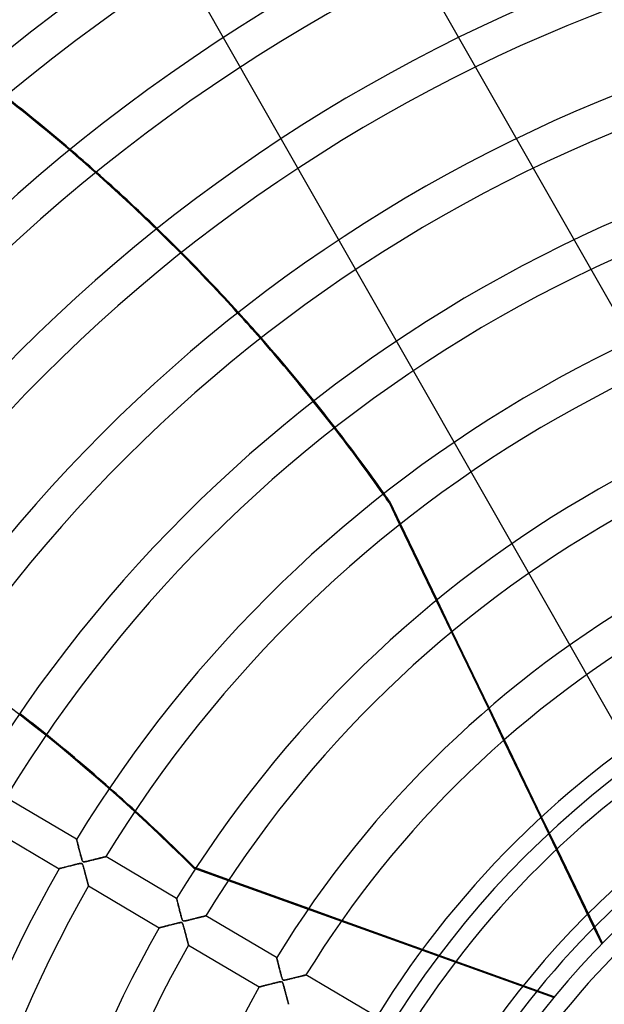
# Model space of a CAD drawing. Header units: millimetres. Extents: x -790 to 790, y -790 to 790.
# Tile 29 of 62: x -341 to -170, y 149 to 438. Entities that reach past the tile are written whole.
import ezdxf

# ---------------------------------------------------------------- set-up
doc = ezdxf.new("R2010")
doc.units = ezdxf.units.MM
doc.layers.add('HIDDEN', color=7, linetype='Continuous')
doc.layers.add('THICK', color=7, linetype='Continuous')

msp = doc.modelspace()

# ---------------------------------------------------------------- linework, layer by layer
at = {"layer": 'HIDDEN'}
for p, q in [((-108.28, 250.39), (-280.76, 552.78)), ((-160.4, 220.66), (-332.88, 523.05)), ((-232.62, 296.74), (-232.9, 296.6)), ((-232.9, 296.6), (-229.79, 290.14)), ((-229.54, 290.34), (-232.62, 296.74)), ((-219.04, 267.82), (-214.58, 258.57)), ((-214.34, 258.77), (-218.79, 268.03)), ((-203.77, 236.12), (-199.28, 226.79)), ((-199.04, 227.01), (-203.53, 236.33)), ((-188.38, 204.16), (-183.85, 194.74)), ((-183.61, 194.96), (-188.14, 204.38)), ((-324.59, 197.77), (-324.58, 197.75)), ((-324.58, 197.75), (-324.57, 197.69)), ((-324.57, 197.69), (-324.54, 197.59)), ((-324.54, 197.59), (-324.51, 197.46)), ((-324.51, 197.46), (-324.47, 197.29)), ((-324.47, 197.29), (-324.42, 197.09)), ((-324.42, 197.09), (-324.36, 196.87)), ((-324.36, 196.87), (-324.3, 196.62)), ((-324.3, 196.62), (-324.23, 196.34)), ((-324.23, 196.34), (-324.15, 196.05)), ((-324.15, 196.05), (-324.07, 195.74)), ((-324.07, 195.74), (-323.99, 195.42)), ((-323.99, 195.42), (-323.91, 195.08)), ((-323.91, 195.08), (-323.82, 194.74)), ((-323.82, 194.74), (-323.73, 194.38)), ((-323.73, 194.38), (-323.64, 194.03)), ((-323.64, 194.03), (-323.55, 193.68)), ((-323.55, 193.68), (-323.45, 193.33)), ((-323.53, 190.7), (-323.69, 190.67)), ((-323.39, 190.71), (-323.53, 190.7)), ((-323.45, 193.33), (-323.36, 192.98)), ((-323.27, 190.72), (-323.39, 190.71)), ((-323.36, 192.98), (-323.27, 192.64)), ((-323.27, 192.64), (-323.18, 192.31)), ((-323.17, 190.72), (-323.27, 190.72)), ((-323.18, 192.31), (-323.09, 192.02)), ((-323.08, 190.69), (-323.17, 190.72)), ((-323.09, 192.02), (-323.01, 191.77)), ((-323, 190.65), (-323.08, 190.69)), ((-323.01, 191.77), (-322.94, 191.57)), ((-322.94, 191.57), (-322.88, 191.43)), ((-322.88, 191.43), (-322.83, 191.34)), ((-322.83, 191.34), (-322.78, 191.28)), ((-322.78, 191.28), (-322.73, 191.23)), ((-322.73, 191.23), (-322.67, 191.19)), ((-322.67, 191.19), (-322.6, 191.17)), ((-322.6, 191.17), (-322.52, 191.16)), ((-322.52, 191.16), (-322.42, 191.16)), ((-322.42, 191.16), (-322.31, 191.17)), ((-322.31, 191.17), (-322.19, 191.19)), ((-322.19, 191.19), (-322.06, 191.21)), ((-322.06, 191.21), (-321.93, 191.23)), ((-321.93, 191.23), (-321.78, 191.26)), ((-321.78, 191.26), (-321.61, 191.3)), ((-321.61, 191.3), (-321.43, 191.34)), ((-321.43, 191.34), (-321.23, 191.39)), ((-321.23, 191.39), (-321.02, 191.44)), ((-321.02, 191.44), (-320.8, 191.49)), ((-320.8, 191.49), (-320.57, 191.55)), ((-320.57, 191.55), (-320.33, 191.61)), ((-320.33, 191.61), (-320.08, 191.67)), ((-320.08, 191.67), (-319.82, 191.73)), ((-319.82, 191.73), (-319.57, 191.8)), ((-319.57, 191.8), (-319.33, 191.86)), ((-319.33, 191.86), (-319.09, 191.92)), ((-319.09, 191.92), (-318.86, 191.97)), ((-318.86, 191.97), (-318.63, 192.03)), ((-318.63, 192.03), (-318.41, 192.09)), ((-318.41, 192.09), (-318.2, 192.14)), ((-318.2, 192.14), (-318, 192.19)), ((-318, 192.19), (-317.8, 192.24)), ((-317.8, 192.24), (-317.61, 192.29)), ((-317.61, 192.29), (-317.43, 192.33)), ((-317.43, 192.33), (-317.26, 192.37)), ((-317.26, 192.37), (-317.09, 192.42)), ((-317.09, 192.42), (-316.93, 192.45)), ((-316.93, 192.45), (-316.78, 192.49)), ((-316.78, 192.49), (-316.64, 192.53)), ((-316.64, 192.53), (-316.52, 192.56)), ((-316.52, 192.56), (-316.4, 192.59)), ((-316.4, 192.59), (-316.3, 192.61)), ((-316.3, 192.61), (-316.21, 192.64)), ((-316.21, 192.64), (-316.13, 192.65)), ((-316.13, 192.65), (-316.07, 192.67)), ((-316.07, 192.67), (-316.03, 192.68)), ((-316.03, 192.68), (-316, 192.69)), ((-316, 192.69), (-315.99, 192.69)), ((-329.66, 189.17), (-329.68, 189.16)), ((-329.61, 189.18), (-329.66, 189.17)), ((-329.54, 189.2), (-329.61, 189.18)), ((-329.43, 189.23), (-329.54, 189.2)), ((-329.3, 189.26), (-329.43, 189.23)), ((-329.15, 189.3), (-329.3, 189.26)), ((-328.97, 189.35), (-329.15, 189.3)), ((-328.78, 189.4), (-328.97, 189.35)), ((-328.57, 189.45), (-328.78, 189.4)), ((-328.34, 189.51), (-328.57, 189.45)), ((-328.1, 189.57), (-328.34, 189.51)), ((-327.84, 189.64), (-328.1, 189.57)), ((-327.57, 189.71), (-327.84, 189.64)), ((-327.28, 189.79), (-327.57, 189.71)), ((-326.98, 189.86), (-327.28, 189.79)), ((-326.67, 189.94), (-326.98, 189.86)), ((-326.34, 190.03), (-326.67, 189.94)), ((-326.01, 190.11), (-326.34, 190.03)), ((-325.68, 190.2), (-326.01, 190.11)), ((-325.36, 190.28), (-325.68, 190.2)), ((-325.05, 190.35), (-325.36, 190.28)), ((-324.77, 190.42), (-325.05, 190.35)), ((-324.51, 190.49), (-324.77, 190.42)), ((-324.28, 190.54), (-324.51, 190.49)), ((-324.06, 190.59), (-324.28, 190.54)), ((-323.87, 190.63), (-324.06, 190.59)), ((-323.69, 190.67), (-323.87, 190.63)), ((-322.94, 190.59), (-323, 190.65)), ((-322.88, 190.51), (-322.94, 190.59)), ((-322.82, 190.39), (-322.88, 190.51)), ((-322.76, 190.24), (-322.82, 190.39)), ((-322.69, 190.05), (-322.76, 190.24)), ((-322.63, 189.84), (-322.69, 190.05)), ((-322.56, 189.62), (-322.63, 189.84)), ((-322.5, 189.39), (-322.56, 189.62)), ((-322.43, 189.17), (-322.5, 189.39)), ((-322.37, 188.94), (-322.43, 189.17)), ((-322.31, 188.71), (-322.37, 188.94)), ((-322.25, 188.49), (-322.31, 188.71)), ((-322.19, 188.27), (-322.25, 188.49)), ((-322.13, 188.04), (-322.19, 188.27)), ((-322.07, 187.82), (-322.13, 188.04)), ((-322.02, 187.61), (-322.07, 187.82)), ((-290.02, 189.52), (-290.09, 189.22)), ((-184.62, 151.31), (-290.09, 189.22)), ((-279.91, 185.89), (-289.57, 189.36)), ((-321.96, 187.39), (-322.02, 187.61)), ((-321.9, 187.18), (-321.96, 187.39)), ((-321.85, 186.97), (-321.9, 187.18)), ((-321.8, 186.77), (-321.85, 186.97)), ((-321.74, 186.57), (-321.8, 186.77)), ((-321.69, 186.37), (-321.74, 186.57)), ((-321.64, 186.18), (-321.69, 186.37)), ((-321.59, 186), (-321.64, 186.18)), ((-321.54, 185.82), (-321.59, 186)), ((-321.5, 185.64), (-321.54, 185.82)), ((-321.45, 185.47), (-321.5, 185.64)), ((-321.41, 185.31), (-321.45, 185.47)), ((-321.37, 185.15), (-321.41, 185.31)), ((-321.33, 185.01), (-321.37, 185.15)), ((-321.29, 184.87), (-321.33, 185.01)), ((-321.26, 184.74), (-321.29, 184.87)), ((-321.23, 184.62), (-321.26, 184.74)), ((-321.2, 184.51), (-321.23, 184.62)), ((-321.17, 184.41), (-321.2, 184.51)), ((-321.15, 184.33), (-321.17, 184.41)), ((-321.13, 184.25), (-321.15, 184.33)), ((-321.11, 184.19), (-321.13, 184.25)), ((-321.1, 184.14), (-321.11, 184.19)), ((-321.09, 184.11), (-321.1, 184.14)), ((-321.09, 184.09), (-321.09, 184.11)), ((-321.09, 184.08), (-321.09, 184.09)), ((-295.23, 180.41), (-295.23, 180.39)), ((-295.23, 180.39), (-295.22, 180.35)), ((-295.22, 180.35), (-295.2, 180.29)), ((-295.2, 180.29), (-295.18, 180.19)), ((-295.18, 180.19), (-295.15, 180.08)), ((-295.15, 180.08), (-295.11, 179.94)), ((-295.11, 179.94), (-295.07, 179.78)), ((-295.07, 179.78), (-295.03, 179.6)), ((-295.03, 179.6), (-294.98, 179.41)), ((-294.98, 179.41), (-294.93, 179.21)), ((-294.93, 179.21), (-294.87, 178.99)), ((-294.87, 178.99), (-294.82, 178.75)), ((-294.82, 178.75), (-294.75, 178.51)), ((-294.75, 178.51), (-294.69, 178.26)), ((-294.69, 178.26), (-294.62, 178)), ((-294.62, 178), (-294.56, 177.74)), ((-294.56, 177.74), (-294.49, 177.46)), ((-294.49, 177.46), (-294.42, 177.19)), ((-294.42, 177.19), (-294.35, 176.92)), ((-294.35, 176.92), (-294.28, 176.64)), ((-294.28, 176.64), (-294.21, 176.37)), ((-294.21, 176.37), (-294.14, 176.1)), ((-246.75, 173.97), (-256.48, 177.47)), ((-294.14, 176.1), (-294.07, 175.83)), ((-293.99, 173.36), (-294.13, 173.35)), ((-294.07, 175.83), (-293.99, 175.57)), ((-293.99, 175.57), (-293.92, 175.31)), ((-293.88, 173.36), (-293.99, 173.36)), ((-293.92, 175.31), (-293.86, 175.06)), ((-293.79, 173.35), (-293.88, 173.36)), ((-293.86, 175.06), (-293.79, 174.82)), ((-293.79, 174.82), (-293.73, 174.61)), ((-293.71, 173.33), (-293.79, 173.35)), ((-293.73, 174.61), (-293.67, 174.42)), ((-293.67, 174.42), (-293.61, 174.26)), ((-293.61, 174.26), (-293.56, 174.12)), ((-293.56, 174.12), (-293.5, 174.01)), ((-293.5, 174.01), (-293.44, 173.93)), ((-293.44, 173.93), (-293.38, 173.87)), ((-293.38, 173.87), (-293.31, 173.83)), ((-293.31, 173.83), (-293.23, 173.81)), ((-293.23, 173.81), (-293.13, 173.8)), ((-293.13, 173.8), (-293.02, 173.81)), ((-293.02, 173.81), (-292.89, 173.82)), ((-292.89, 173.82), (-292.76, 173.84)), ((-292.76, 173.84), (-292.61, 173.87)), ((-292.61, 173.87), (-292.46, 173.9)), ((-292.46, 173.9), (-292.28, 173.94)), ((-292.28, 173.94), (-292.08, 173.98)), ((-292.08, 173.98), (-291.87, 174.03)), ((-291.87, 174.03), (-291.64, 174.09)), ((-291.64, 174.09), (-291.4, 174.15)), ((-291.4, 174.15), (-291.15, 174.21)), ((-291.15, 174.21), (-290.89, 174.27)), ((-290.89, 174.27), (-290.62, 174.34)), ((-290.62, 174.34), (-290.35, 174.4)), ((-290.35, 174.4), (-290.09, 174.47)), ((-290.09, 174.47), (-289.84, 174.53)), ((-289.84, 174.53), (-289.59, 174.59)), ((-289.59, 174.59), (-289.36, 174.65)), ((-289.36, 174.65), (-289.13, 174.71)), ((-289.13, 174.71), (-288.9, 174.77)), ((-288.9, 174.77), (-288.69, 174.82)), ((-288.69, 174.82), (-288.48, 174.87)), ((-288.48, 174.87), (-288.29, 174.92)), ((-288.29, 174.92), (-288.1, 174.97)), ((-288.1, 174.97), (-287.92, 175.01)), ((-287.92, 175.01), (-287.75, 175.05)), ((-287.75, 175.05), (-287.58, 175.09)), ((-287.58, 175.09), (-287.43, 175.13)), ((-287.43, 175.13), (-287.29, 175.17)), ((-287.29, 175.17), (-287.16, 175.2)), ((-287.16, 175.2), (-287.04, 175.23)), ((-287.04, 175.23), (-286.94, 175.25)), ((-286.94, 175.25), (-286.85, 175.28)), ((-286.85, 175.28), (-286.78, 175.29)), ((-286.78, 175.29), (-286.72, 175.31)), ((-286.72, 175.31), (-286.68, 175.32)), ((-286.68, 175.32), (-286.65, 175.33)), ((-286.65, 175.33), (-286.64, 175.33)), ((-300.31, 171.8), (-300.32, 171.8)), ((-300.27, 171.82), (-300.31, 171.8)), ((-300.2, 171.83), (-300.27, 171.82)), ((-300.11, 171.86), (-300.2, 171.83)), ((-299.99, 171.89), (-300.11, 171.86)), ((-299.85, 171.92), (-299.99, 171.89)), ((-299.69, 171.97), (-299.85, 171.92)), ((-299.51, 172.01), (-299.69, 171.97)), ((-299.32, 172.07), (-299.51, 172.01)), ((-299.1, 172.12), (-299.32, 172.07)), ((-298.87, 172.18), (-299.1, 172.12)), ((-298.62, 172.25), (-298.87, 172.18)), ((-298.36, 172.32), (-298.62, 172.25)), ((-298.08, 172.39), (-298.36, 172.32)), ((-297.78, 172.47), (-298.08, 172.39)), ((-297.47, 172.55), (-297.78, 172.47)), ((-297.14, 172.63), (-297.47, 172.55)), ((-296.82, 172.71), (-297.14, 172.63)), ((-296.5, 172.8), (-296.82, 172.71)), ((-296.19, 172.87), (-296.5, 172.8)), ((-295.89, 172.95), (-296.19, 172.87)), ((-295.6, 173.02), (-295.89, 172.95)), ((-295.33, 173.09), (-295.6, 173.02)), ((-295.08, 173.15), (-295.33, 173.09)), ((-294.86, 173.2), (-295.08, 173.15)), ((-294.65, 173.25), (-294.86, 173.2)), ((-294.46, 173.29), (-294.65, 173.25)), ((-294.29, 173.32), (-294.46, 173.29)), ((-294.13, 173.35), (-294.29, 173.32)), ((-293.65, 173.29), (-293.71, 173.33)), ((-293.59, 173.24), (-293.65, 173.29)), ((-293.54, 173.17), (-293.59, 173.24)), ((-293.48, 173.07), (-293.54, 173.17)), ((-293.43, 172.93), (-293.48, 173.07)), ((-293.37, 172.77), (-293.43, 172.93)), ((-293.3, 172.58), (-293.37, 172.77)), ((-293.24, 172.36), (-293.3, 172.58)), ((-293.17, 172.14), (-293.24, 172.36)), ((-293.11, 171.91), (-293.17, 172.14)), ((-293.05, 171.68), (-293.11, 171.91)), ((-292.99, 171.45), (-293.05, 171.68)), ((-292.93, 171.23), (-292.99, 171.45)), ((-292.86, 171), (-292.93, 171.23)), ((-292.8, 170.77), (-292.86, 171)), ((-292.74, 170.55), (-292.8, 170.77)), ((-292.69, 170.33), (-292.74, 170.55)), ((-172.81, 171.82), (-170.51, 167.05)), ((-170.28, 167.28), (-172.57, 172.05)), ((-292.63, 170.1), (-292.69, 170.33)), ((-292.57, 169.89), (-292.63, 170.1)), ((-292.51, 169.67), (-292.57, 169.89)), ((-292.46, 169.46), (-292.51, 169.67)), ((-292.4, 169.26), (-292.46, 169.46)), ((-292.35, 169.05), (-292.4, 169.26)), ((-292.3, 168.85), (-292.35, 169.05)), ((-292.24, 168.66), (-292.3, 168.85)), ((-292.2, 168.47), (-292.24, 168.66)), ((-292.15, 168.29), (-292.2, 168.47)), ((-292.1, 168.11), (-292.15, 168.29)), ((-292.05, 167.94), (-292.1, 168.11)), ((-292.01, 167.78), (-292.05, 167.94)), ((-291.97, 167.62), (-292.01, 167.78)), ((-291.93, 167.48), (-291.97, 167.62)), ((-291.9, 167.35), (-291.93, 167.48)), ((-291.86, 167.22), (-291.9, 167.35)), ((-291.83, 167.11), (-291.86, 167.22)), ((-291.81, 167.01), (-291.83, 167.11)), ((-291.79, 166.92), (-291.81, 167.01)), ((-291.77, 166.85), (-291.79, 166.92)), ((-291.75, 166.79), (-291.77, 166.85)), ((-291.74, 166.75), (-291.75, 166.79)), ((-291.73, 166.73), (-291.74, 166.75)), ((-291.73, 166.72), (-291.73, 166.73)), ((-213.3, 161.94), (-223.12, 165.48)), ((-265.88, 163.05), (-265.87, 163.03)), ((-265.87, 163.03), (-265.86, 163)), ((-265.86, 163), (-265.85, 162.93)), ((-265.85, 162.93), (-265.83, 162.84)), ((-265.83, 162.84), (-265.8, 162.73)), ((-265.8, 162.73), (-265.76, 162.59)), ((-265.76, 162.59), (-265.73, 162.44)), ((-265.73, 162.44), (-265.68, 162.27)), ((-265.68, 162.27), (-265.63, 162.08)), ((-265.63, 162.08), (-265.58, 161.88)), ((-265.58, 161.88), (-265.53, 161.66)), ((-265.53, 161.66), (-265.47, 161.43)), ((-265.47, 161.43), (-265.41, 161.19)), ((-265.41, 161.19), (-265.35, 160.94)), ((-265.35, 160.94), (-265.28, 160.69)), ((-265.28, 160.69), (-265.22, 160.42)), ((-265.22, 160.42), (-265.15, 160.15)), ((-265.15, 160.15), (-265.08, 159.88)), ((-265.08, 159.88), (-265.01, 159.61)), ((-265.01, 159.61), (-264.94, 159.34)), ((-264.94, 159.34), (-264.87, 159.06)), ((-264.87, 159.06), (-264.8, 158.79)), ((-264.8, 158.79), (-264.73, 158.53)), ((-264.73, 158.53), (-264.66, 158.26)), ((-264.66, 158.26), (-264.59, 158.01)), ((-264.59, 158.01), (-264.52, 157.76)), ((-264.52, 157.76), (-264.45, 157.52)), ((-264.45, 157.52), (-264.39, 157.3)), ((-264.39, 157.3), (-264.33, 157.11)), ((-264.33, 157.11), (-264.28, 156.94)), ((-264.28, 156.94), (-264.22, 156.8)), ((-264.22, 156.8), (-264.17, 156.69)), ((-264.17, 156.69), (-264.11, 156.6)), ((-264.11, 156.6), (-264.05, 156.53)), ((-264.05, 156.53), (-263.98, 156.49)), ((-263.98, 156.49), (-263.91, 156.46)), ((-263.91, 156.46), (-263.82, 156.45)), ((-263.82, 156.45), (-263.71, 156.45)), ((-263.71, 156.45), (-263.59, 156.46)), ((-263.59, 156.46), (-263.46, 156.47)), ((-263.46, 156.47), (-263.32, 156.5)), ((-263.32, 156.5), (-263.17, 156.53)), ((-263.17, 156.53), (-263, 156.57)), ((-263, 156.57), (-262.8, 156.61)), ((-262.8, 156.61), (-262.6, 156.66)), ((-262.6, 156.66), (-262.37, 156.71)), ((-262.37, 156.71), (-262.14, 156.77)), ((-262.14, 156.77), (-261.89, 156.83)), ((-261.89, 156.83), (-261.63, 156.89)), ((-261.63, 156.89), (-261.36, 156.96)), ((-261.36, 156.96), (-261.09, 157.02)), ((-261.09, 157.02), (-260.82, 157.09)), ((-260.82, 157.09), (-260.57, 157.15)), ((-260.57, 157.15), (-260.32, 157.22)), ((-260.32, 157.22), (-260.08, 157.28)), ((-260.08, 157.28), (-259.84, 157.33)), ((-259.84, 157.33), (-259.62, 157.39)), ((-259.62, 157.39), (-259.4, 157.44)), ((-259.4, 157.44), (-259.19, 157.5)), ((-259.19, 157.5), (-258.99, 157.55)), ((-258.99, 157.55), (-258.79, 157.59)), ((-258.79, 157.59), (-258.61, 157.64)), ((-258.61, 157.64), (-258.43, 157.68)), ((-258.43, 157.68), (-258.27, 157.72)), ((-258.27, 157.72), (-258.11, 157.76)), ((-258.11, 157.76), (-257.96, 157.8)), ((-257.96, 157.8), (-257.83, 157.83)), ((-257.83, 157.83), (-257.71, 157.86)), ((-257.71, 157.86), (-257.6, 157.89)), ((-257.6, 157.89), (-257.51, 157.91)), ((-257.51, 157.91), (-257.43, 157.93)), ((-257.43, 157.93), (-257.37, 157.95)), ((-257.37, 157.95), (-257.32, 157.96)), ((-257.32, 157.96), (-257.29, 157.97)), ((-257.29, 157.97), (-257.29, 157.97)), ((-270.95, 154.44), (-270.97, 154.44)), ((-270.92, 154.45), (-270.95, 154.44)), ((-270.85, 154.47), (-270.92, 154.45)), ((-270.76, 154.49), (-270.85, 154.47)), ((-270.65, 154.52), (-270.76, 154.49)), ((-270.52, 154.56), (-270.65, 154.52)), ((-270.37, 154.6), (-270.52, 154.56)), ((-270.2, 154.64), (-270.37, 154.6)), ((-270.02, 154.69), (-270.2, 154.64)), ((-269.82, 154.74), (-270.02, 154.69)), ((-269.6, 154.8), (-269.82, 154.74)), ((-269.37, 154.86), (-269.6, 154.8)), ((-269.12, 154.93), (-269.37, 154.86)), ((-268.86, 154.99), (-269.12, 154.93)), ((-268.58, 155.07), (-268.86, 154.99)), ((-268.29, 155.14), (-268.58, 155.07)), ((-267.99, 155.22), (-268.29, 155.14)), ((-267.67, 155.3), (-267.99, 155.22)), ((-267.36, 155.38), (-267.67, 155.3)), ((-267.06, 155.46), (-267.36, 155.38)), ((-266.76, 155.53), (-267.06, 155.46)), ((-266.48, 155.6), (-266.76, 155.53)), ((-266.21, 155.67), (-266.48, 155.6)), ((-265.95, 155.74), (-266.21, 155.67)), ((-265.71, 155.79), (-265.95, 155.74)), ((-265.5, 155.84), (-265.71, 155.79)), ((-265.3, 155.89), (-265.5, 155.84)), ((-265.13, 155.93), (-265.3, 155.89)), ((-264.97, 155.96), (-265.13, 155.93)), ((-264.81, 155.98), (-264.97, 155.96)), ((-264.68, 156), (-264.81, 155.98)), ((-264.56, 156.01), (-264.68, 156)), ((-264.46, 156), (-264.56, 156.01)), ((-264.38, 155.98), (-264.46, 156)), ((-264.31, 155.95), (-264.38, 155.98)), ((-264.25, 155.9), (-264.31, 155.95)), ((-264.2, 155.83), (-264.25, 155.9)), ((-264.14, 155.73), (-264.2, 155.83)), ((-264.09, 155.6), (-264.14, 155.73)), ((-264.03, 155.44), (-264.09, 155.6)), ((-263.96, 155.25), (-264.03, 155.44)), ((-263.9, 155.03), (-263.96, 155.25)), ((-263.83, 154.79), (-263.9, 155.03)), ((-263.76, 154.55), (-263.83, 154.79)), ((-263.7, 154.32), (-263.76, 154.55)), ((-263.63, 154.08), (-263.7, 154.32)), ((-263.57, 153.84), (-263.63, 154.08)), ((-263.5, 153.6), (-263.57, 153.84)), ((-263.44, 153.37), (-263.5, 153.6)), ((-263.38, 153.13), (-263.44, 153.37)), ((-263.32, 152.9), (-263.38, 153.13)), ((-184.41, 151.56), (-189.39, 153.35)), ((-263.26, 152.68), (-263.32, 152.9)), ((-263.2, 152.45), (-263.26, 152.68)), ((-263.14, 152.23), (-263.2, 152.45)), ((-263.08, 152.01), (-263.14, 152.23)), ((-263.02, 151.8), (-263.08, 152.01)), ((-262.97, 151.59), (-263.02, 151.8)), ((-262.91, 151.39), (-262.97, 151.59)), ((-262.86, 151.19), (-262.91, 151.39)), ((-262.81, 151), (-262.86, 151.19)), ((-262.76, 150.81), (-262.81, 151)), ((-262.72, 150.63), (-262.76, 150.81)), ((-262.67, 150.47), (-262.72, 150.63)), ((-262.63, 150.3), (-262.67, 150.47)), ((-262.59, 150.15), (-262.63, 150.3)), ((-262.55, 150.01), (-262.59, 150.15)), ((-262.52, 149.88), (-262.55, 150.01)), ((-262.48, 149.77), (-262.52, 149.88)), ((-262.46, 149.66), (-262.48, 149.77)), ((-262.43, 149.57), (-262.46, 149.66)), ((-262.41, 149.5), (-262.43, 149.57)), ((-262.4, 149.44), (-262.41, 149.5)), ((-262.39, 149.39), (-262.4, 149.44)), ((-262.38, 149.37), (-262.39, 149.39)), ((-262.38, 149.36), (-262.38, 149.37))]:
    msp.add_line(p, q, dxfattribs=at)
for radius, start, end in [(682, 0, 179.99998), (677.5, 0, 180.00002), (625, 0, 179.99998), (272.8, 0, 180), (247.85, 90, 270), (238.7, 90, 180)]:
    msp.add_arc((0, 0), radius, start, end, dxfattribs=at)
for centre, major_axis, start_param, end_param in [((-673.68, -13.72), (-236.73, 491.57), -1.169885, -1.151284), ((-673.4, -13.58), (-236.73, 491.57), -1.169751, -1.151147), ((-673.68, -13.72), (-236.73, 491.57), -1.23309, -1.214641), ((-673.4, -13.58), (-236.73, 491.57), -1.232962, -1.214512), ((-673.68, -13.72), (-236.73, 491.57), -1.295885, -1.277538), ((-673.4, -13.58), (-236.73, 491.57), -1.295761, -1.277414), ((-676.57, -189.1), (531.92, -121.41), 1.004743, 1.570796), ((-673.68, -13.72), (-236.73, 491.57), -1.358459, -1.340157), ((-673.4, -13.58), (-236.73, 491.57), -1.358337, -1.340034), ((-673.68, -13.72), (-236.73, 491.57), -1.408172, -1.402707), ((-673.4, -13.58), (-236.73, 491.57), -1.408172, -1.402584), ((-676.5, -188.79), (-531.92, 121.41), -2.029557, -2.011182), ((-676.5, -188.79), (-531.92, 121.41), -2.092647, -2.074121)]:
    msp.add_ellipse(centre, major_axis=major_axis, ratio=0.987688, start_param=start_param, end_param=end_param, dxfattribs=at)
at = {"layer": 'THICK'}
for p, q in [((-229.79, 290.14), (-219.04, 267.82)), ((-218.79, 268.03), (-229.54, 290.34)), ((-214.58, 258.57), (-203.77, 236.12)), ((-203.53, 236.33), (-214.34, 258.77)), ((-199.28, 226.79), (-188.38, 204.16)), ((-188.14, 204.38), (-199.04, 227.01)), ((-324.59, 197.77), (-345.35, 210.05)), ((-350.44, 201.44), (-329.68, 189.16)), ((-324.58, 197.75), (-324.59, 197.77)), ((-324.57, 197.71), (-324.58, 197.75)), ((-324.55, 197.63), (-324.57, 197.71)), ((-324.52, 197.52), (-324.55, 197.63)), ((-324.49, 197.39), (-324.52, 197.52)), ((-324.45, 197.24), (-324.49, 197.39)), ((-324.41, 197.06), (-324.45, 197.24)), ((-324.36, 196.87), (-324.41, 197.06)), ((-324.31, 196.66), (-324.36, 196.87)), ((-324.25, 196.43), (-324.31, 196.66)), ((-324.19, 196.19), (-324.25, 196.43)), ((-324.12, 195.93), (-324.19, 196.19)), ((-324.05, 195.66), (-324.12, 195.93)), ((-323.98, 195.37), (-324.05, 195.66)), ((-323.9, 195.07), (-323.98, 195.37)), ((-323.82, 194.76), (-323.9, 195.07)), ((-323.74, 194.43), (-323.82, 194.76)), ((-323.65, 194.09), (-323.74, 194.43)), ((-323.57, 193.76), (-323.65, 194.09)), ((-323.48, 193.44), (-323.57, 193.76)), ((-183.85, 194.74), (-172.81, 171.82)), ((-172.57, 172.05), (-183.61, 194.96)), ((-323.66, 190.68), (-323.45, 190.71)), ((-323.4, 193.14), (-323.48, 193.44)), ((-323.45, 190.71), (-323.3, 190.72)), ((-323.33, 192.86), (-323.4, 193.14)), ((-323.26, 192.6), (-323.33, 192.86)), ((-323.3, 190.72), (-323.2, 190.72)), ((-323.19, 192.37), (-323.26, 192.6)), ((-323.2, 190.72), (-323.12, 190.71)), ((-323.14, 192.16), (-323.19, 192.37)), ((-323.08, 191.97), (-323.14, 192.16)), ((-323.12, 190.71), (-323.05, 190.68)), ((-323.02, 191.8), (-323.08, 191.97)), ((-322.97, 191.65), (-323.02, 191.8)), ((-322.92, 191.52), (-322.97, 191.65)), ((-322.87, 191.41), (-322.92, 191.52)), ((-322.81, 191.32), (-322.87, 191.41)), ((-322.75, 191.25), (-322.81, 191.32)), ((-322.68, 191.2), (-322.75, 191.25)), ((-322.6, 191.17), (-322.68, 191.2)), ((-322.49, 191.16), (-322.6, 191.17)), ((-322.36, 191.17), (-322.49, 191.16)), ((-322.19, 191.19), (-322.36, 191.17)), ((-322, 191.22), (-322.19, 191.19)), ((-321.79, 191.26), (-322, 191.22)), ((-321.56, 191.31), (-321.79, 191.26)), ((-321.33, 191.37), (-321.56, 191.31)), ((-321.1, 191.42), (-321.33, 191.37)), ((-320.87, 191.47), (-321.1, 191.42)), ((-320.65, 191.53), (-320.87, 191.47)), ((-320.42, 191.59), (-320.65, 191.53)), ((-320.2, 191.64), (-320.42, 191.59)), ((-319.97, 191.7), (-320.2, 191.64)), ((-319.75, 191.75), (-319.97, 191.7)), ((-319.53, 191.81), (-319.75, 191.75)), ((-319.32, 191.86), (-319.53, 191.81)), ((-319.11, 191.91), (-319.32, 191.86)), ((-318.9, 191.96), (-319.11, 191.91)), ((-318.69, 192.02), (-318.9, 191.96)), ((-318.49, 192.07), (-318.69, 192.02)), ((-318.3, 192.11), (-318.49, 192.07)), ((-318.1, 192.16), (-318.3, 192.11)), ((-317.92, 192.21), (-318.1, 192.16)), ((-317.74, 192.25), (-317.92, 192.21)), ((-317.56, 192.3), (-317.74, 192.25)), ((-317.39, 192.34), (-317.56, 192.3)), ((-317.23, 192.38), (-317.39, 192.34)), ((-317.07, 192.42), (-317.23, 192.38)), ((-316.93, 192.46), (-317.07, 192.42)), ((-316.79, 192.49), (-316.93, 192.46)), ((-316.66, 192.52), (-316.79, 192.49)), ((-316.54, 192.55), (-316.66, 192.52)), ((-316.43, 192.58), (-316.54, 192.55)), ((-316.33, 192.6), (-316.43, 192.58)), ((-316.24, 192.63), (-316.33, 192.6)), ((-316.17, 192.64), (-316.24, 192.63)), ((-316.11, 192.66), (-316.17, 192.64)), ((-316.06, 192.67), (-316.11, 192.66)), ((-316.02, 192.68), (-316.06, 192.67)), ((-316, 192.69), (-316.02, 192.68)), ((-315.99, 192.69), (-316, 192.69)), ((-295.23, 180.41), (-315.99, 192.69)), ((-329.68, 189.16), (-329.66, 189.17)), ((-329.66, 189.17), (-329.6, 189.18)), ((-329.6, 189.18), (-329.5, 189.21)), ((-329.5, 189.21), (-329.37, 189.24)), ((-329.37, 189.24), (-329.2, 189.29)), ((-329.2, 189.29), (-329, 189.34)), ((-329, 189.34), (-328.78, 189.4)), ((-328.78, 189.4), (-328.53, 189.46)), ((-328.53, 189.46), (-328.25, 189.53)), ((-328.25, 189.53), (-327.96, 189.61)), ((-327.96, 189.61), (-327.65, 189.69)), ((-327.65, 189.69), (-327.33, 189.77)), ((-327.33, 189.77), (-326.99, 189.86)), ((-326.99, 189.86), (-326.65, 189.95)), ((-326.65, 189.95), (-326.3, 190.04)), ((-326.3, 190.04), (-325.94, 190.13)), ((-325.94, 190.13), (-325.59, 190.22)), ((-325.59, 190.22), (-325.24, 190.31)), ((-325.24, 190.31), (-324.89, 190.39)), ((-324.89, 190.39), (-324.55, 190.48)), ((-324.55, 190.48), (-324.22, 190.56)), ((-324.22, 190.56), (-323.92, 190.62)), ((-323.92, 190.62), (-323.66, 190.68)), ((-323.05, 190.68), (-322.99, 190.65)), ((-322.99, 190.65), (-322.94, 190.6)), ((-322.94, 190.6), (-322.89, 190.53)), ((-322.89, 190.53), (-322.84, 190.45)), ((-322.84, 190.45), (-322.8, 190.34)), ((-322.8, 190.34), (-322.75, 190.23)), ((-322.75, 190.23), (-322.71, 190.11)), ((-322.71, 190.11), (-322.67, 189.98)), ((-322.67, 189.98), (-322.63, 189.84)), ((-322.63, 189.84), (-322.58, 189.67)), ((-322.58, 189.67), (-322.53, 189.49)), ((-322.53, 189.49), (-322.47, 189.3)), ((-322.47, 189.3), (-322.41, 189.09)), ((-322.41, 189.09), (-322.35, 188.87)), ((-322.35, 188.87), (-322.29, 188.64)), ((-322.29, 188.64), (-322.23, 188.4)), ((-322.23, 188.4), (-322.16, 188.15)), ((-322.16, 188.15), (-322.09, 187.89)), ((-322.09, 187.89), (-322.03, 187.64)), ((-289.57, 189.36), (-290.02, 189.52)), ((-322.03, 187.64), (-321.96, 187.4)), ((-321.96, 187.4), (-321.9, 187.16)), ((-321.9, 187.16), (-321.84, 186.93)), ((-321.84, 186.93), (-321.78, 186.71)), ((-321.78, 186.71), (-321.72, 186.49)), ((-321.72, 186.49), (-321.67, 186.28)), ((-321.67, 186.28), (-321.61, 186.07)), ((-321.61, 186.07), (-321.56, 185.88)), ((-321.56, 185.88), (-321.51, 185.69)), ((-321.51, 185.69), (-321.46, 185.51)), ((-321.46, 185.51), (-321.42, 185.34)), ((-321.42, 185.34), (-321.37, 185.17)), ((-321.37, 185.17), (-321.33, 185.01)), ((-321.33, 185.01), (-321.29, 184.86)), ((-256.48, 177.47), (-279.91, 185.89)), ((-321.29, 184.86), (-321.26, 184.73)), ((-321.26, 184.73), (-321.22, 184.6)), ((-321.22, 184.6), (-321.19, 184.48)), ((-321.19, 184.48), (-321.16, 184.38)), ((-321.16, 184.38), (-321.14, 184.29)), ((-321.14, 184.29), (-321.12, 184.22)), ((-321.12, 184.22), (-321.11, 184.16)), ((-321.11, 184.16), (-321.09, 184.12)), ((-321.09, 184.12), (-321.09, 184.09)), ((-321.09, 184.09), (-321.09, 184.08)), ((-321.09, 184.08), (-300.32, 171.8)), ((-295.23, 180.39), (-295.23, 180.41)), ((-295.22, 180.35), (-295.23, 180.39)), ((-295.2, 180.29), (-295.22, 180.35)), ((-295.18, 180.19), (-295.2, 180.29)), ((-295.15, 180.08), (-295.18, 180.19)), ((-295.11, 179.94), (-295.15, 180.08)), ((-295.07, 179.78), (-295.11, 179.94)), ((-295.03, 179.6), (-295.07, 179.78)), ((-294.98, 179.4), (-295.03, 179.6)), ((-294.92, 179.19), (-294.98, 179.4)), ((-294.87, 178.95), (-294.92, 179.19)), ((-294.8, 178.71), (-294.87, 178.95)), ((-294.74, 178.44), (-294.8, 178.71)), ((-294.66, 178.16), (-294.74, 178.44)), ((-294.59, 177.86), (-294.66, 178.16)), ((-294.51, 177.55), (-294.59, 177.86)), ((-294.43, 177.22), (-294.51, 177.55)), ((-294.34, 176.9), (-294.43, 177.22)), ((-294.26, 176.58), (-294.34, 176.9)), ((-294.18, 176.27), (-294.26, 176.58)), ((-294.1, 175.97), (-294.18, 176.27)), ((-294.15, 173.34), (-294.01, 173.36)), ((-294.03, 175.69), (-294.1, 175.97)), ((-293.95, 175.42), (-294.03, 175.69)), ((-294.01, 173.36), (-293.88, 173.36)), ((-293.89, 175.17), (-293.95, 175.42)), ((-293.82, 174.94), (-293.89, 175.17)), ((-293.88, 173.36), (-293.78, 173.35)), ((-293.77, 174.74), (-293.82, 174.94)), ((-293.71, 174.56), (-293.77, 174.74)), ((-293.66, 174.39), (-293.71, 174.56)), ((-293.6, 174.24), (-293.66, 174.39)), ((-293.55, 174.11), (-293.6, 174.24)), ((-293.5, 174.01), (-293.55, 174.11)), ((-293.45, 173.94), (-293.5, 174.01)), ((-293.39, 173.88), (-293.45, 173.94)), ((-293.33, 173.84), (-293.39, 173.88)), ((-293.25, 173.82), (-293.33, 173.84)), ((-293.16, 173.8), (-293.25, 173.82)), ((-293.05, 173.8), (-293.16, 173.8)), ((-292.9, 173.82), (-293.05, 173.8)), ((-292.73, 173.85), (-292.9, 173.82)), ((-292.53, 173.89), (-292.73, 173.85)), ((-292.31, 173.93), (-292.53, 173.89)), ((-292.08, 173.98), (-292.31, 173.93)), ((-291.85, 174.04), (-292.08, 173.98)), ((-291.62, 174.09), (-291.85, 174.04)), ((-291.39, 174.15), (-291.62, 174.09)), ((-291.16, 174.2), (-291.39, 174.15)), ((-290.94, 174.26), (-291.16, 174.2)), ((-290.71, 174.32), (-290.94, 174.26)), ((-290.48, 174.37), (-290.71, 174.32)), ((-290.26, 174.43), (-290.48, 174.37)), ((-290.04, 174.48), (-290.26, 174.43)), ((-289.82, 174.54), (-290.04, 174.48)), ((-289.61, 174.59), (-289.82, 174.54)), ((-289.39, 174.64), (-289.61, 174.59)), ((-289.19, 174.7), (-289.39, 174.64)), ((-288.98, 174.75), (-289.19, 174.7)), ((-288.78, 174.8), (-288.98, 174.75)), ((-288.59, 174.84), (-288.78, 174.8)), ((-288.4, 174.89), (-288.59, 174.84)), ((-288.21, 174.94), (-288.4, 174.89)), ((-288.04, 174.98), (-288.21, 174.94)), ((-287.87, 175.02), (-288.04, 174.98)), ((-287.7, 175.06), (-287.87, 175.02)), ((-287.55, 175.1), (-287.7, 175.06)), ((-287.4, 175.14), (-287.55, 175.1)), ((-287.27, 175.17), (-287.4, 175.14)), ((-287.14, 175.2), (-287.27, 175.17)), ((-287.03, 175.23), (-287.14, 175.2)), ((-286.93, 175.26), (-287.03, 175.23)), ((-286.84, 175.28), (-286.93, 175.26)), ((-286.77, 175.3), (-286.84, 175.28)), ((-286.72, 175.31), (-286.77, 175.3)), ((-286.67, 175.32), (-286.72, 175.31)), ((-286.65, 175.33), (-286.67, 175.32)), ((-286.64, 175.33), (-286.65, 175.33)), ((-265.88, 163.05), (-286.64, 175.33)), ((-223.12, 165.48), (-246.75, 173.97)), ((-300.32, 171.8), (-300.31, 171.8)), ((-300.31, 171.8), (-300.27, 171.82)), ((-300.27, 171.82), (-300.2, 171.83)), ((-300.2, 171.83), (-300.11, 171.86)), ((-300.11, 171.86), (-299.99, 171.89)), ((-299.99, 171.89), (-299.85, 171.92)), ((-299.85, 171.92), (-299.7, 171.97)), ((-299.7, 171.97), (-299.52, 172.01)), ((-299.52, 172.01), (-299.33, 172.06)), ((-299.33, 172.06), (-299.12, 172.12)), ((-299.12, 172.12), (-298.9, 172.17)), ((-298.9, 172.17), (-298.67, 172.23)), ((-298.67, 172.23), (-298.43, 172.3)), ((-298.43, 172.3), (-298.18, 172.36)), ((-298.18, 172.36), (-297.92, 172.43)), ((-297.92, 172.43), (-297.65, 172.5)), ((-297.65, 172.5), (-297.38, 172.57)), ((-297.38, 172.57), (-297.11, 172.64)), ((-297.11, 172.64), (-296.84, 172.71)), ((-296.84, 172.71), (-296.56, 172.78)), ((-296.56, 172.78), (-296.29, 172.85)), ((-296.29, 172.85), (-296.02, 172.92)), ((-296.02, 172.92), (-295.75, 172.98)), ((-295.75, 172.98), (-295.48, 173.05)), ((-295.48, 173.05), (-295.22, 173.11)), ((-295.22, 173.11), (-294.97, 173.17)), ((-294.97, 173.17), (-294.73, 173.23)), ((-294.73, 173.23), (-294.51, 173.28)), ((-294.51, 173.28), (-294.32, 173.31)), ((-294.32, 173.31), (-294.15, 173.34)), ((-293.78, 173.35), (-293.7, 173.33)), ((-293.7, 173.33), (-293.63, 173.28)), ((-293.63, 173.28), (-293.58, 173.22)), ((-293.58, 173.22), (-293.52, 173.14)), ((-293.52, 173.14), (-293.47, 173.04)), ((-293.47, 173.04), (-293.42, 172.92)), ((-293.42, 172.92), (-293.37, 172.79)), ((-293.37, 172.79), (-293.33, 172.66)), ((-293.33, 172.66), (-293.28, 172.5)), ((-293.28, 172.5), (-293.23, 172.33)), ((-293.23, 172.33), (-293.17, 172.13)), ((-293.17, 172.13), (-293.12, 171.92)), ((-293.12, 171.92), (-293.05, 171.7)), ((-293.05, 171.7), (-292.99, 171.46)), ((-292.99, 171.46), (-292.92, 171.21)), ((-292.92, 171.21), (-292.85, 170.95)), ((-292.85, 170.95), (-292.78, 170.68)), ((-292.78, 170.68), (-292.71, 170.42)), ((-292.71, 170.42), (-292.64, 170.16)), ((-292.64, 170.16), (-292.57, 169.91)), ((-292.57, 169.91), (-292.51, 169.66)), ((-292.51, 169.66), (-292.45, 169.42)), ((-292.45, 169.42), (-292.39, 169.2)), ((-292.39, 169.2), (-292.33, 168.97)), ((-292.33, 168.97), (-292.27, 168.76)), ((-292.27, 168.76), (-292.22, 168.56)), ((-292.22, 168.56), (-292.17, 168.36)), ((-292.17, 168.36), (-292.12, 168.17)), ((-292.12, 168.17), (-292.07, 167.99)), ((-292.07, 167.99), (-292.02, 167.82)), ((-292.02, 167.82), (-291.98, 167.66)), ((-291.98, 167.66), (-291.94, 167.51)), ((-291.94, 167.51), (-291.9, 167.37)), ((-291.9, 167.37), (-291.87, 167.24)), ((-291.87, 167.24), (-291.84, 167.12)), ((-291.84, 167.12), (-291.81, 167.02)), ((-291.81, 167.02), (-291.79, 166.93)), ((-291.79, 166.93), (-291.77, 166.85)), ((-291.77, 166.85), (-291.75, 166.8)), ((-291.75, 166.8), (-291.74, 166.75)), ((-291.74, 166.75), (-291.73, 166.73)), ((-291.73, 166.73), (-291.73, 166.72)), ((-291.73, 166.72), (-270.97, 154.44)), ((-265.87, 163.04), (-265.88, 163.05)), ((-265.86, 163), (-265.87, 163.04)), ((-265.85, 162.93), (-265.86, 163)), ((-265.83, 162.84), (-265.85, 162.93)), ((-265.8, 162.73), (-265.83, 162.84)), ((-265.77, 162.6), (-265.8, 162.73)), ((-265.73, 162.45), (-265.77, 162.6)), ((-265.69, 162.28), (-265.73, 162.45)), ((-265.64, 162.09), (-265.69, 162.28)), ((-265.59, 161.89), (-265.64, 162.09)), ((-265.53, 161.68), (-265.59, 161.89)), ((-189.39, 153.35), (-213.3, 161.94)), ((-265.48, 161.44), (-265.53, 161.68)), ((-265.41, 161.2), (-265.48, 161.44)), ((-265.35, 160.93), (-265.41, 161.2)), ((-265.28, 160.66), (-265.35, 160.93)), ((-265.2, 160.37), (-265.28, 160.66)), ((-265.12, 160.06), (-265.2, 160.37)), ((-265.04, 159.75), (-265.12, 160.06)), ((-264.96, 159.44), (-265.04, 159.75)), ((-264.89, 159.13), (-264.96, 159.44)), ((-264.81, 158.84), (-264.89, 159.13)), ((-264.74, 158.55), (-264.81, 158.84)), ((-264.66, 158.28), (-264.74, 158.55)), ((-264.6, 158.03), (-264.66, 158.28)), ((-264.53, 157.79), (-264.6, 158.03)), ((-264.47, 157.58), (-264.53, 157.79)), ((-264.42, 157.38), (-264.47, 157.58)), ((-264.36, 157.21), (-264.42, 157.38)), ((-264.31, 157.06), (-264.36, 157.21)), ((-264.26, 156.91), (-264.31, 157.06)), ((-264.21, 156.78), (-264.26, 156.91)), ((-264.16, 156.68), (-264.21, 156.78)), ((-264.11, 156.59), (-264.16, 156.68)), ((-264.05, 156.53), (-264.11, 156.59)), ((-263.99, 156.49), (-264.05, 156.53)), ((-263.92, 156.46), (-263.99, 156.49)), ((-263.83, 156.45), (-263.92, 156.46)), ((-263.72, 156.44), (-263.83, 156.45)), ((-263.58, 156.46), (-263.72, 156.44)), ((-263.41, 156.48), (-263.58, 156.46)), ((-263.21, 156.52), (-263.41, 156.48)), ((-262.98, 156.57), (-263.21, 156.52)), ((-262.75, 156.62), (-262.98, 156.57)), ((-262.5, 156.68), (-262.75, 156.62)), ((-262.26, 156.74), (-262.5, 156.68)), ((-262.02, 156.79), (-262.26, 156.74)), ((-261.78, 156.85), (-262.02, 156.79)), ((-261.55, 156.91), (-261.78, 156.85)), ((-261.31, 156.97), (-261.55, 156.91)), ((-261.08, 157.03), (-261.31, 156.97)), ((-260.84, 157.08), (-261.08, 157.03)), ((-260.62, 157.14), (-260.84, 157.08)), ((-260.39, 157.2), (-260.62, 157.14)), ((-260.17, 157.25), (-260.39, 157.2)), ((-259.95, 157.31), (-260.17, 157.25)), ((-259.74, 157.36), (-259.95, 157.31)), ((-259.53, 157.41), (-259.74, 157.36)), ((-259.32, 157.46), (-259.53, 157.41)), ((-259.12, 157.51), (-259.32, 157.46)), ((-258.93, 157.56), (-259.12, 157.51)), ((-258.75, 157.61), (-258.93, 157.56)), ((-258.57, 157.65), (-258.75, 157.61)), ((-258.4, 157.69), (-258.57, 157.65)), ((-258.23, 157.73), (-258.4, 157.69)), ((-258.08, 157.77), (-258.23, 157.73)), ((-257.94, 157.81), (-258.08, 157.77)), ((-257.81, 157.84), (-257.94, 157.81)), ((-257.69, 157.87), (-257.81, 157.84)), ((-257.59, 157.89), (-257.69, 157.87)), ((-257.5, 157.91), (-257.59, 157.89)), ((-257.42, 157.93), (-257.5, 157.91)), ((-257.36, 157.95), (-257.42, 157.93)), ((-257.32, 157.96), (-257.36, 157.95)), ((-257.29, 157.97), (-257.32, 157.96)), ((-236.52, 145.69), (-257.29, 157.97)), ((-257.29, 157.97), (-257.29, 157.97)), ((-270.97, 154.44), (-270.95, 154.44)), ((-270.95, 154.44), (-270.91, 154.45)), ((-270.91, 154.45), (-270.85, 154.47)), ((-270.85, 154.47), (-270.76, 154.5)), ((-270.76, 154.5), (-270.65, 154.53)), ((-270.65, 154.53), (-270.51, 154.56)), ((-270.51, 154.56), (-270.36, 154.6)), ((-270.36, 154.6), (-270.19, 154.65)), ((-270.19, 154.65), (-270, 154.7)), ((-270, 154.7), (-269.8, 154.75)), ((-269.8, 154.75), (-269.58, 154.8)), ((-269.58, 154.8), (-269.36, 154.86)), ((-269.36, 154.86), (-269.12, 154.93)), ((-269.12, 154.93), (-268.87, 154.99)), ((-268.87, 154.99), (-268.61, 155.06)), ((-268.61, 155.06), (-268.35, 155.13)), ((-268.35, 155.13), (-268.08, 155.2)), ((-268.08, 155.2), (-267.81, 155.27)), ((-267.81, 155.27), (-267.53, 155.34)), ((-267.53, 155.34), (-267.26, 155.41)), ((-267.26, 155.41), (-266.99, 155.48)), ((-266.99, 155.48), (-266.72, 155.54)), ((-266.72, 155.54), (-266.45, 155.61)), ((-266.45, 155.61), (-266.19, 155.68)), ((-266.19, 155.68), (-265.93, 155.74)), ((-265.93, 155.74), (-265.68, 155.8)), ((-265.68, 155.8), (-265.44, 155.86)), ((-265.44, 155.86), (-265.22, 155.91)), ((-265.22, 155.91), (-265.02, 155.95)), ((-265.02, 155.95), (-264.85, 155.98)), ((-264.85, 155.98), (-264.7, 156)), ((-264.7, 156), (-264.57, 156.01)), ((-264.57, 156.01), (-264.46, 156)), ((-264.46, 156), (-264.38, 155.98)), ((-264.38, 155.98), (-264.31, 155.94)), ((-264.31, 155.94), (-264.25, 155.89)), ((-264.25, 155.89), (-264.19, 155.82)), ((-264.19, 155.82), (-264.14, 155.73)), ((-264.14, 155.73), (-264.09, 155.61)), ((-264.09, 155.61), (-264.04, 155.49)), ((-264.04, 155.49), (-264, 155.36)), ((-264, 155.36), (-263.95, 155.21)), ((-263.95, 155.21), (-263.9, 155.04)), ((-263.9, 155.04), (-263.84, 154.85)), ((-263.84, 154.85), (-263.79, 154.64)), ((-263.79, 154.64), (-263.72, 154.42)), ((-263.72, 154.42), (-263.66, 154.19)), ((-263.66, 154.19), (-263.59, 153.94)), ((-263.59, 153.94), (-263.52, 153.68)), ((-263.52, 153.68), (-263.45, 153.41)), ((-263.45, 153.41), (-263.38, 153.14)), ((-263.38, 153.14), (-263.31, 152.88)), ((-263.31, 152.88), (-263.24, 152.63)), ((-263.24, 152.63), (-263.18, 152.38)), ((-263.18, 152.38), (-263.11, 152.14)), ((-263.11, 152.14), (-263.05, 151.91)), ((-263.05, 151.91), (-262.99, 151.68)), ((-262.99, 151.68), (-262.93, 151.46)), ((-262.93, 151.46), (-262.88, 151.25)), ((-262.88, 151.25), (-262.83, 151.05)), ((-262.83, 151.05), (-262.78, 150.86)), ((-262.78, 150.86), (-262.73, 150.68)), ((-262.73, 150.68), (-262.68, 150.5)), ((-262.68, 150.5), (-262.64, 150.34)), ((-262.64, 150.34), (-262.59, 150.18)), ((-262.59, 150.18), (-262.56, 150.03)), ((-262.56, 150.03), (-262.52, 149.9)), ((-262.52, 149.9), (-262.49, 149.78)), ((-262.49, 149.78), (-262.46, 149.67)), ((-262.46, 149.67), (-262.43, 149.58)), ((-262.43, 149.58), (-262.41, 149.5)), ((-262.41, 149.5), (-262.4, 149.44)), ((-262.4, 149.44), (-262.39, 149.4)), ((-262.39, 149.4), (-262.38, 149.37)), ((-262.38, 149.37), (-262.38, 149.36))]:
    msp.add_line(p, q, dxfattribs=at)
for radius, start, end in [(732, 0, 180.00002), (677, 0, 179.99998), (652.89, 90.43881, 148.96123), (642.91, 90.44563, 148.95442), (618.79, 90.46299, 148.93706), (608.81, 90.47055, 148.92944), (584.69, 90.48997, 148.91001), (574.71, 90.49845, 148.90153), (550.59, 90.5203, 148.8797), (540.61, 90.5299, 148.8701), (516.49, 90.5547, 148.8453), (506.51, 90.5656, 148.8344), (482.39, 90.5939, 148.8061), (472.41, 90.6065, 148.7936), (448.29, 90.6391, 148.7609), (438.31, 90.6536, 148.7464), (414.19, 90.6917, 148.7083), (404.21, 90.7087, 148.6913), (380.09, 90.7537, 148.6463), (370.11, 90.774, 148.6259), (345.99, 90.828, 148.572), (336.01, 90.8526, 148.5474), (311.89, 90.9185, 148.4814), (301.91, 90.9489, 148.4511), (277.79, 91.0314, 148.3687), (267.81, 91.0698, 148.3302), (243.69, 91.1757, 148.2244), (233.71, 91.2259, 148.1741), (213.75, 91.3404, 148.0596), (209.59, 91.367, 148.033), (380.09, 150.1537, 180), (370.11, 150.1741, 180), (345.99, 150.228, 180), (336.01, 150.2526, 180), (311.89, 150.3186, 180)]:
    msp.add_arc((0, 0), radius, start, end, dxfattribs=at)
for centre, major_axis, start_param, end_param in [((-673.68, -13.72), (-236.73, 491.57), -1.151284, -1.106101), ((-673.4, -13.58), (-236.73, 491.57), -1.151147, -1.105959), ((-673.68, -13.72), (-236.73, 491.57), -1.214641, -1.169885), ((-673.4, -13.58), (-236.73, 491.57), -1.214512, -1.169751), ((-673.4, -13.58), (-236.73, 491.57), -1.277414, -1.232962), ((-673.68, -13.72), (-236.73, 491.57), -1.277538, -1.23309), ((-673.68, -13.72), (-236.73, 491.57), -1.340157, -1.295885), ((-673.4, -13.58), (-236.73, 491.57), -1.340034, -1.295761), ((-673.68, -13.72), (-236.73, 491.57), -1.402707, -1.358459), ((-673.4, -13.58), (-236.73, 491.57), -1.402584, -1.358337), ((-676.5, -188.79), (-531.92, 121.41), -2.074121, -2.029557), ((-676.5, -188.79), (-531.92, 121.41), -2.13685, -2.092647)]:
    msp.add_ellipse(centre, major_axis=major_axis, ratio=0.987688, start_param=start_param, end_param=end_param, dxfattribs=at)

doc.saveas('drawing.dxf')
